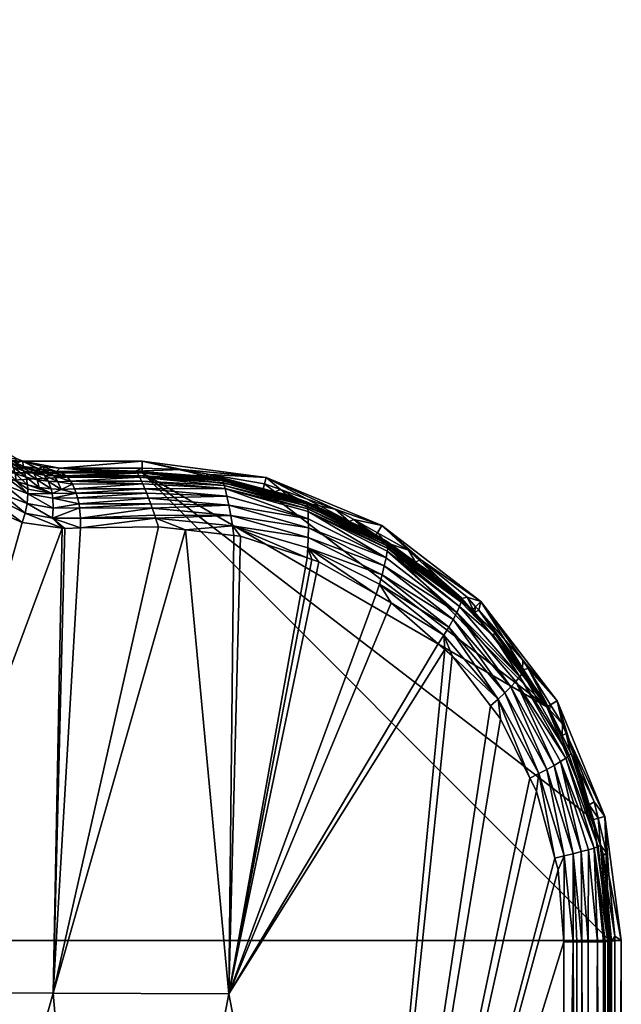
# Model space of a CAD drawing. Extents: x -0.185 to 0.185, y -0.147 to 0.03.
# Tile 256 of 256: x 0.16 to 0.185, y -0.043 to -0.002. Entities that reach past the tile are written whole.
import ezdxf

# ---------------------------------------------------------------- set-up
doc = ezdxf.new("R2010")
doc.units = 0
doc.layers.add('mesh', color=7, linetype='CONTINUOUS')

msp = doc.modelspace()

# ---------------------------------------------------------------- meshes
at = {"layer": 'mesh'}
mesh = msp.add_polyface(dxfattribs=at)
corners = [(-0.1143, -0.096771, -0.003961), (-0.10082, -0.123084, -0.006092), (-0.10554, -0.096769, -0.00796), (-0.100113, -0.09672, -0.010539), (-0.090488, -0.110403, -0.012536), (-0.11041, -0.082083, -0.008402), (-0.118982, -0.069782, -0.006389), (-0.102799, -0.092903, -0.009982), (-0.121076, -0.069831, -0.005291), (-0.092774, -0.077825, -0.022061), (-0.1035, -0.062393, -0.021021), (-0.107396, -0.062279, -0.017783), (-0.095507, -0.092917, -0.014053), (-0.116842, -0.061974, -0.009881), (-0.07826, -0.12307, -0.015728), (-0.091433, -0.064904, -0.027855), (-0.098667, -0.062422, -0.024551), (-0.087895, -0.077819, -0.025101), (-0.089165, -0.068143, -0.027912), (-0.082478, -0.077691, -0.027845), (-0.109406, -0.047016, -0.023748), (-0.104027, -0.046913, -0.027537), (-0.10658, -0.043267, -0.027473), (-0.110623, -0.062143, -0.014916), (-0.089307, -0.093093, -0.018187), (-0.081998, -0.093241, -0.022846), (-0.099987, -0.07762, -0.016655), (-0.128642, -0.031372, -0.01427), (-0.12013, -0.031617, -0.022705), (-0.114713, -0.031647, -0.026971), (-0.112597, -0.031647, -0.028467), (-0.098869, -0.001729, -0.039108), (-0.105897, -0.001729, -0.038158), (-0.070607, -0.062379, -0.034675), (-0.084692, -0.062344, -0.031497), (-0.122498, -0.001729, -0.033772), (-0.088976, -0.062329, -0.029885), (-0.080216, -0.062357, -0.032814), (-0.122294, -0.001729, -0.033874), (-0.093077, -0.062314, -0.027954), (-0.184802, -0.040729, 0.03225), (0.184798, -0.105729, 0.03225), (-0.184802, -0.105729, 0.03225), (-0.093255, -0.062301, -0.027809)]
mesh.append_faces([[corners[k] for k in face] for face in [(0, 1, 2, 2), (1, 3, 2, 2), (1, 4, 3, 3), (2, 5, 6, 6), (2, 7, 5, 5), (3, 7, 2, 2), (6, 8, 2, 2), (9, 10, 11, 11), (12, 7, 3, 3), (13, 6, 5, 5), (4, 12, 3, 3), (4, 14, 12, 12), (15, 16, 17, 17), (17, 18, 15, 15), (17, 19, 18, 18), (20, 21, 22, 22), (12, 5, 7, 7), (12, 13, 5, 5), (23, 13, 12, 12), (9, 24, 25, 25), (9, 26, 24, 24), (11, 26, 9, 9), (27, 11, 10, 10), (28, 22, 29, 29), (28, 20, 22, 22), (10, 20, 28, 28), (10, 16, 20, 20), (9, 16, 10, 10), (9, 17, 16, 16), (25, 17, 9, 9), (26, 12, 24, 24), (26, 23, 12, 12), (11, 23, 26, 26), (30, 29, 22, 22), (31, 32, 33, 33), (34, 35, 36, 36), (37, 38, 34, 34), (36, 15, 18, 18), (36, 39, 15, 15), (30, 39, 36, 36), (30, 21, 39, 39), (22, 21, 30, 30), (18, 19, 36, 36), (40, 41, 42, 42), (20, 43, 21, 21), (16, 43, 20, 20), (15, 43, 16, 16), (39, 43, 15, 15), (21, 43, 39, 39)]])
mesh = msp.add_polyface(dxfattribs=at)
corners = [(0.002713, -0.001729, -0.042599), (-0.000002, -0.001729, -0.042606), (-0.000002, -0.038556, -0.039377), (0.014998, -0.001729, -0.042388), (0.001295, -0.043104, -0.038962), (0.002489, -0.043431, -0.038927), (0.000379, -0.043016, -0.038971), (-0.000002, -0.043008, -0.038971), (-0.015002, -0.001729, -0.042388), (-0.004115, -0.044042, -0.038862), (-0.003262, -0.043641, -0.038905), (-0.002493, -0.043431, -0.038927), (-0.000383, -0.043016, -0.038971), (-0.002717, -0.001729, -0.042599), (-0.001299, -0.043104, -0.038962), (-0.004754, -0.04449, -0.038814), (-0.005812, -0.045232, -0.038735), (-0.006468, -0.045883, -0.038667), (-0.006624, -0.046101, -0.038645), (-0.007694, -0.047604, -0.038493), (-0.159947, -0.020429, 0.028142), (-0.159704, -0.02033, 0.028142), (0.159942, -0.020429, 0.028142), (0.157397, -0.018028, 0.028142), (0.157965, -0.018979, 0.028142), (-0.157019, -0.001729, 0.028142), (0.157014, -0.001729, 0.028142), (0.157014, -0.016213, 0.028142), (-0.157082, -0.016967, 0.028142), (-0.157019, -0.016213, 0.028142), (-0.000006, -0.001729, -0.040606), (0.007476, -0.001729, -0.040535), (-0.007485, -0.001729, -0.040535), (-0.014962, -0.001729, -0.040389), (-0.025759, -0.001729, -0.042159), (-0.000002, -0.007729, -0.038883), (-0.038083, -0.007729, -0.038333), (0.005816, -0.007729, -0.038754), (0.164998, -0.020429, 0.03175), (-0.165002, -0.020429, 0.03175), (0.164998, -0.020929, 0.03225), (-0.165002, -0.020929, 0.03225), (-0.184802, -0.040729, 0.03225), (0.184798, -0.040729, 0.03225), (-0.000002, -0.042252, -0.042873), (-0.000002, -0.042252, -0.039728), (-0.002714, -0.042609, -0.042873), (0.00271, -0.042609, -0.039728), (0.00271, -0.042609, -0.042873), (-0.007937, -0.048082, -0.038445), (-0.008608, -0.050096, -0.03825), (-0.015002, -0.062288, -0.037019), (0.064568, -0.007729, -0.002545), (0.064608, -0.007729, -0.00244), (-0.064744, -0.007729, -0.002529), (-0.064744, -0.007729, -0.012567), (-0.064761, -0.007729, -0.012694), (0.064511, -0.007729, -0.003064), (0.06453, -0.007729, -0.012565), (-0.064901, -0.007729, -0.012978), (0.064516, -0.007729, -0.012306), (0.064508, -0.007729, -0.01215)]
mesh.append_faces([[corners[k] for k in face] for face in [(0, 1, 2, 2), (3, 4, 5, 5), (0, 6, 4, 4), (2, 6, 0, 0), (2, 7, 6, 6), (8, 9, 10, 10), (11, 8, 10, 10), (12, 7, 2, 2), (13, 2, 1, 1), (13, 12, 2, 2), (8, 12, 13, 13), (8, 14, 12, 12), (11, 14, 8, 8), (8, 15, 9, 9), (8, 16, 15, 15), (17, 16, 8, 8), (8, 18, 17, 17), (8, 19, 18, 18), (20, 21, 22, 22), (23, 24, 25, 25), (26, 27, 25, 25), (28, 29, 22, 22), (30, 0, 31, 31), (30, 1, 0, 0), (32, 1, 30, 30), (32, 13, 1, 1), (33, 13, 32, 32), (33, 8, 13, 13), (34, 8, 33, 33), (35, 32, 30, 30), (35, 33, 32, 32), (36, 33, 35, 35), (31, 35, 30, 30), (31, 37, 35, 35), (22, 38, 39, 39), (38, 40, 41, 41), (42, 41, 40, 40), (40, 43, 42, 42), (44, 45, 46, 46), (44, 47, 45, 45), (48, 47, 44, 44), (49, 19, 8, 8), (8, 50, 49, 49), (51, 50, 8, 8), (34, 51, 8, 8), (52, 53, 54, 54), (55, 56, 57, 57), (35, 58, 59, 59), (60, 61, 59, 59)]])
mesh = msp.add_polyface(dxfattribs=at)
corners = [(0.088971, -0.06233, -0.029885), (0.093073, -0.062315, -0.027954), (0.112592, -0.031647, -0.028467), (0.091487, -0.06482, -0.027813), (0.083642, -0.076024, -0.027923), (0.101196, -0.050953, -0.027675), (0.104023, -0.046914, -0.027533), (0.125767, -0.001729, -0.032237), (0.084687, -0.062344, -0.031497), (0.127172, -0.001729, -0.031394), (0.12068, -0.001729, -0.034521), (0.080211, -0.062358, -0.032814), (0.12247, -0.001729, -0.033718), (0.075526, -0.06237, -0.033864), (0.070602, -0.062379, -0.034675), (0.061376, -0.093033, -0.03087), (0.108261, -0.001729, -0.03783), (0.111909, -0.001729, -0.037029), (0.09495, -0.001729, -0.039473), (0.091979, -0.001729, -0.039705), (0.105892, -0.001729, -0.038157), (0.082474, -0.077691, -0.027899), (0.069609, -0.093012, -0.028523), (0.115005, -0.001729, -0.03635), (0.089541, -0.001729, -0.039855), (0.0553, -0.062302, -0.035978), (0.057337, -0.062301, -0.035884), (0.081987, -0.093241, -0.02285), (0.089293, -0.093093, -0.018194), (0.099973, -0.07762, -0.016663), (0.098658, -0.062422, -0.024554), (0.116821, -0.061974, -0.009892), (0.095487, -0.092917, -0.014063), (0.103489, -0.062394, -0.021026), (0.092763, -0.077825, -0.022066), (0.107383, -0.06228, -0.01779), (0.087886, -0.077819, -0.025103), (0.077085, -0.093208, -0.0254), (0.109397, -0.047016, -0.023752), (0.110608, -0.062143, -0.014924), (-0.184802, -0.040729, 0.03225), (0.184798, -0.040729, 0.03225), (0.184798, -0.105729, 0.03225), (0.071745, -0.093009, -0.027679), (0.093238, -0.062319, -0.027788), (0.059726, -0.062388, -0.035732), (0.091572, -0.001729, -0.039735), (0.072038, -0.020062, -0.039189), (0.049582, -0.062291, -0.036183), (0.087503, -0.001729, -0.039977)]
mesh.append_faces([[corners[k] for k in face] for face in [(0, 1, 2, 2), (3, 0, 4, 4), (3, 1, 0, 0), (2, 5, 6, 6), (1, 5, 2, 2), (0, 7, 8, 8), (2, 9, 0, 0), (8, 10, 11, 11), (7, 12, 8, 8), (13, 14, 15, 15), (13, 16, 14, 14), (17, 16, 13, 13), (18, 19, 14, 14), (16, 20, 14, 14), (0, 21, 4, 4), (0, 22, 21, 21), (8, 22, 0, 0), (8, 15, 22, 22), (11, 15, 8, 8), (11, 13, 15, 15), (23, 13, 11, 11), (23, 17, 13, 13), (24, 25, 26, 26), (27, 28, 29, 29), (30, 3, 4, 4), (31, 29, 32, 32), (33, 34, 35, 35), (36, 34, 33, 33), (36, 37, 34, 34), (30, 33, 38, 38), (30, 36, 33, 33), (4, 36, 30, 30), (4, 21, 36, 36), (29, 34, 27, 27), (29, 35, 34, 34), (39, 35, 29, 29), (40, 41, 42, 42), (22, 43, 21, 21), (44, 1, 3, 3), (1, 44, 5, 5), (14, 19, 45, 45), (46, 26, 45, 45), (47, 48, 49, 49), (36, 21, 43, 43), (38, 44, 30, 30), (38, 5, 44, 44), (30, 44, 3, 3), (43, 37, 36, 36)]])
mesh = msp.add_polyface(dxfattribs=at)
corners = [(0.159942, -0.020429, 0.028142), (-0.157969, -0.018979, 0.028142), (-0.157401, -0.018028, 0.028142), (-0.157082, -0.016967, 0.028142), (-0.158753, -0.019762, 0.028142), (-0.159704, -0.02033, 0.028142), (-0.081998, -0.093241, -0.022846), (-0.071175, -0.10864, -0.02336), (-0.066267, -0.108586, -0.025441), (-0.077093, -0.093208, -0.025398), (-0.082478, -0.077691, -0.027845), (-0.087895, -0.077819, -0.025101), (-0.078576, -0.108555, -0.019493), (-0.089307, -0.093093, -0.018187), (-0.071149, -0.093867, -0.027732), (-0.060927, -0.108461, -0.027269), (-0.055305, -0.062302, -0.035978), (-0.049584, -0.062292, -0.036134), (-0.054481, -0.053082, -0.036888), (-0.025173, -0.122796, -0.030674), (-0.057342, -0.062301, -0.035884), (-0.049489, -0.062472, -0.036119), (-0.030424, -0.098334, -0.033183), (-0.023137, -0.122792, -0.030739), (-0.089545, -0.001729, -0.039855), (-0.091577, -0.001729, -0.039735), (-0.087508, -0.001729, -0.039977), (-0.072042, -0.020062, -0.039189), (-0.032156, -0.062288, -0.036681), (-0.047498, -0.001729, -0.041602), (-0.069614, -0.093011, -0.028523), (-0.036025, -0.122862, -0.029832), (-0.035402, -0.122857, -0.029889), (-0.070607, -0.062379, -0.034675), (-0.06138, -0.093032, -0.03087), (-0.039293, -0.122886, -0.029259), (-0.075531, -0.062369, -0.033864), (-0.044266, -0.122923, -0.028386), (-0.108059, -0.001729, -0.037866), (-0.080216, -0.062357, -0.032814), (-0.084692, -0.062344, -0.031497), (-0.088976, -0.062329, -0.029885), (-0.165002, -0.020429, 0.03175), (-0.159947, -0.020429, 0.028142), (0.164998, -0.020429, 0.03175), (-0.165002, -0.020929, 0.03225), (-0.071701, -0.093079, -0.027737), (-0.059779, -0.062297, -0.03574), (-0.015002, -0.062288, -0.037019), (-0.098869, -0.001729, -0.039108)]
mesh.append_faces([[corners[k] for k in face] for face in [(0, 1, 2, 2), (3, 0, 2, 2), (0, 4, 1, 1), (0, 5, 4, 4), (6, 7, 8, 8), (9, 10, 11, 11), (6, 12, 7, 7), (6, 13, 12, 12), (6, 9, 11, 11), (8, 9, 6, 6), (8, 14, 9, 9), (15, 14, 8, 8), (16, 17, 18, 18), (19, 16, 20, 20), (16, 21, 17, 17), (16, 22, 21, 21), (23, 22, 16, 16), (20, 24, 25, 25), (16, 26, 20, 20), (16, 27, 26, 26), (18, 27, 16, 16), (28, 21, 22, 22), (28, 17, 21, 21), (18, 17, 28, 28), (29, 18, 28, 28), (27, 18, 29, 29), (30, 14, 15, 15), (31, 32, 33, 33), (33, 34, 35, 35), (36, 34, 33, 33), (37, 34, 30, 30), (33, 38, 36, 36), (39, 34, 36, 36), (40, 34, 39, 39), (40, 30, 34, 34), (41, 30, 40, 40), (41, 10, 30, 30), (0, 42, 43, 43), (44, 45, 42, 42), (14, 46, 9, 9), (9, 46, 10, 10), (47, 20, 25, 25), (19, 20, 47, 47), (22, 48, 28, 28), (49, 33, 47, 47), (47, 33, 32, 32), (30, 46, 14, 14), (10, 46, 30, 30)]])
mesh = msp.add_polyface(dxfattribs=at)
corners = [(0.159942, -0.020429, 0.028142), (-0.157019, -0.016213, 0.028142), (-0.157019, -0.001729, 0.028142), (-0.057342, -0.062301, -0.035884), (-0.087508, -0.001729, -0.039977), (-0.089545, -0.001729, -0.039855), (-0.047498, -0.001729, -0.041602), (-0.032156, -0.062288, -0.036681), (-0.025759, -0.001729, -0.042159), (-0.000002, -0.007729, 0.02625), (-0.071389, -0.007729, 0.002117), (-0.069088, -0.007729, 0.000856), (-0.092753, -0.007729, -0.03535), (-0.079098, -0.007729, -0.017417), (-0.0814, -0.007729, -0.016156), (-0.068351, -0.007729, -0.037186), (-0.076556, -0.007729, -0.018068), (-0.073932, -0.007729, -0.018068), (-0.067948, -0.007729, -0.037216), (-0.071389, -0.007729, -0.017417), (-0.043902, -0.007729, -0.03831), (-0.073932, -0.007729, 0.002768), (-0.076556, -0.007729, 0.002768), (-0.154982, -0.007729, 0.026136), (-0.067171, -0.007729, -0.000936), (-0.069088, -0.007729, -0.016156), (-0.067171, -0.007729, -0.014364), (-0.059779, -0.062297, -0.03574), (-0.091577, -0.001729, -0.039735), (-0.091983, -0.001729, -0.039705), (-0.075028, -0.014447, -0.039546), (-0.078014, -0.008831, -0.039892), (-0.072042, -0.020062, -0.039189), (-0.047876, -0.001729, -0.041592), (-0.064947, -0.007729, -0.002166), (-0.066551, -0.007729, -0.013539), (-0.064831, -0.007729, -0.002269), (-0.065073, -0.007729, -0.00213), (-0.066075, -0.007729, -0.002112), (-0.065934, -0.007729, -0.002131), (-0.064744, -0.007729, -0.012567), (0.064511, -0.007729, -0.003064), (-0.064744, -0.007729, -0.002529), (-0.064762, -0.007729, -0.002408), (-0.083317, -0.007729, -0.014364), (-0.085244, -0.007729, -0.01317), (-0.085345, -0.007729, -0.013154), (-0.084553, -0.007729, -0.01317), (-0.084376, -0.007729, -0.013203), (-0.083937, -0.007729, -0.013539), (-0.084052, -0.007729, -0.013407), (-0.06515, -0.007729, -0.013156), (-0.038083, -0.007729, -0.038333), (-0.065023, -0.007729, -0.013096), (-0.064901, -0.007729, -0.012978), (-0.000002, -0.007729, -0.038883), (-0.066183, -0.007729, -0.002074), (-0.066286, -0.007729, -0.002013), (-0.085244, -0.007729, -0.00213), (-0.083966, -0.007729, -0.001801), (-0.083317, -0.007729, -0.000936), (-0.084274, -0.007729, -0.013244), (-0.066432, -0.007729, -0.013405), (-0.066301, -0.007729, -0.013291), (-0.066198, -0.007729, -0.013239), (-0.066551, -0.007729, -0.00176), (-0.066435, -0.007729, -0.001895), (-0.08411, -0.007729, -0.00195), (-0.084287, -0.007729, -0.002056)]
mesh.append_faces([[corners[k] for k in face] for face in [(0, 1, 2, 2), (3, 4, 5, 5), (6, 7, 8, 8), (9, 10, 11, 11), (12, 13, 14, 14), (15, 13, 12, 12), (15, 16, 13, 13), (15, 17, 16, 16), (18, 17, 15, 15), (18, 19, 17, 17), (20, 19, 18, 18), (9, 21, 10, 10), (9, 22, 21, 21), (23, 22, 9, 9), (24, 9, 11, 11), (20, 25, 19, 19), (20, 26, 25, 25), (27, 28, 29, 29), (4, 30, 31, 31), (32, 30, 4, 4), (33, 30, 32, 32), (33, 31, 30, 30), (24, 34, 9, 9), (35, 26, 20, 20), (9, 34, 36, 36), (37, 38, 39, 39), (40, 41, 42, 42), (36, 43, 9, 9), (44, 45, 46, 46), (44, 47, 45, 45), (44, 48, 47, 47), (49, 48, 44, 44), (49, 50, 48, 48), (51, 52, 53, 53), (52, 54, 53, 53), (55, 54, 52, 52), (37, 56, 38, 38), (57, 56, 37, 37), (58, 59, 60, 60), (50, 61, 48, 48), (35, 20, 62, 62), (20, 63, 62, 62), (20, 64, 63, 63), (52, 51, 20, 20), (43, 42, 9, 9), (34, 65, 66, 66), (34, 24, 65, 65), (58, 67, 59, 59), (58, 68, 67, 67)]])
mesh = msp.add_polyface(dxfattribs=at)
corners = [(-0.157019, -0.001729, 0.028142), (0.158748, -0.019762, 0.028142), (0.159699, -0.02033, 0.028142), (0.157965, -0.018979, 0.028142), (0.157078, -0.016967, 0.028142), (0.157397, -0.018028, 0.028142), (0.157014, -0.016213, 0.028142), (0.159942, -0.020429, 0.028142), (0.07801, -0.008831, -0.039892), (0.047872, -0.001729, -0.041592), (0.072038, -0.020062, -0.039189), (0.087503, -0.001729, -0.039977), (0.089541, -0.001729, -0.039855), (0.057337, -0.062301, -0.035884), (0.091572, -0.001729, -0.039735), (0.0553, -0.062302, -0.035978), (0.068347, -0.007729, -0.037186), (0.071143, -0.007729, -0.017417), (0.068842, -0.007729, -0.016156), (0.068753, -0.007729, -0.037167), (0.07631, -0.007729, -0.018068), (0.092748, -0.007729, -0.03535), (0.078852, -0.007729, -0.017417), (0.073686, -0.007729, -0.018068), (0.081154, -0.007729, -0.016156), (0.083596, -0.00745, -0.001625), (0.08369, -0.007729, -0.00176), (0.083071, -0.007729, -0.000936), (0.083557, -0.007334, -0.001568), (0.083482, -0.006911, -0.001464), (0.059726, -0.062388, -0.035732), (0.091979, -0.001729, -0.039705), (0.064998, -0.007729, -0.00213), (0.066276, -0.007729, -0.001801), (0.066925, -0.007729, -0.000936), (0.066925, -0.007729, -0.014364), (0.066305, -0.007729, -0.013539), (0.066169, -0.007729, -0.013382), (0.066173, -0.007307, -0.001774), (0.066041, -0.007594, -0.001947), (0.066054, -0.007264, -0.001788), (0.066281, -0.007362, -0.001729), (0.066499, -0.00703, -0.001484), (0.066403, -0.007452, -0.001618), (0.066131, -0.007729, -0.00195), (0.083941, -0.007729, -0.013291), (0.083896, -0.007628, -0.013365), (0.083809, -0.007729, -0.013405), (0.083766, -0.007332, -0.013545), (0.083881, -0.007283, -0.013515), (0.083579, -0.007028, -0.013726), (0.083593, -0.007453, -0.013681), (0.083691, -0.007729, -0.013539), (0.066369, -0.007424, -0.01364), (0.066228, -0.007335, -0.013544), (0.066113, -0.007285, -0.013514), (0.06604, -0.007596, -0.013351), (0.083896, -0.007629, -0.001934), (0.083713, -0.007363, -0.001729), (0.083822, -0.007308, -0.001774), (0.083806, -0.007729, -0.001895), (0.083071, -0.007729, -0.014364), (0.066513, -0.006911, -0.013836)]
mesh.append_faces([[corners[k] for k in face] for face in [(0, 1, 2, 2), (0, 3, 1, 1), (0, 4, 5, 5), (0, 6, 4, 4), (7, 0, 2, 2), (8, 9, 10, 10), (10, 11, 8, 8), (12, 13, 14, 14), (11, 15, 12, 12), (16, 17, 18, 18), (19, 17, 16, 16), (20, 21, 22, 22), (20, 19, 21, 21), (23, 19, 20, 20), (23, 17, 19, 19), (21, 24, 22, 22), (25, 26, 27, 27), (27, 28, 25, 25), (27, 29, 28, 28), (14, 30, 31, 31), (32, 33, 34, 34), (35, 36, 37, 37), (38, 39, 40, 40), (41, 42, 43, 43), (38, 44, 39, 39), (41, 44, 38, 38), (41, 33, 44, 44), (43, 33, 41, 41), (45, 46, 47, 47), (48, 46, 49, 49), (48, 50, 51, 51), (48, 47, 46, 46), (48, 52, 47, 47), (51, 52, 48, 48), (53, 37, 36, 36), (54, 37, 53, 53), (55, 37, 54, 54), (55, 56, 37, 37), (57, 58, 59, 59), (60, 58, 57, 57), (25, 60, 26, 26), (25, 58, 60, 60), (28, 58, 25, 25), (61, 51, 50, 50), (52, 51, 61, 61), (53, 36, 35, 35), (35, 62, 53, 53), (34, 43, 42, 42), (33, 43, 34, 34)]])
mesh = msp.add_polyface(dxfattribs=at)
corners = [(0.159057, -0.021809, 0.007266), (0.157907, -0.021539, 0.006379), (0.16004, -0.022633, 0.007863), (0.158075, -0.021179, 0.006535), (0.158208, -0.020823, 0.006755), (0.160122, -0.022222, 0.00798), (0.161205, -0.022848, 0.008566), (0.159144, -0.021424, 0.007471), (0.159658, -0.021273, 0.008085), (0.160159, -0.021815, 0.00817), (0.160158, -0.02162, 0.008291), (0.159184, -0.021061, 0.007737), (0.159173, -0.02074, 0.008054), (0.161231, -0.02242, 0.008661), (0.160145, -0.021434, 0.008427), (0.159619, -0.020945, 0.008399), (0.16118, -0.021797, 0.008951), (0.160079, -0.021103, 0.008739), (0.16064, -0.021546, 0.008761), (0.160548, -0.021214, 0.009071), (0.157747, -0.021844, 0.006289), (0.158415, -0.022375, 0.006808), (0.157475, -0.021627, 0.006078), (0.157082, -0.021314, 0.005773), (0.159968, -0.020839, 0.009086), (0.147923, -0.042936, 0.004241), (0.154303, -0.042952, 0.007464), (0.142039, -0.042926, 0.000953), (0.156185, -0.02012, 0.004927), (0.156086, -0.019882, 0.004801), (0.153628, -0.019281, 0.002923), (0.145492, -0.03129, 0.000532), (0.155571, -0.018656, 0.004153), (0.163529, -0.069897, 0.012821), (0.161224, -0.04297, 0.010575), (0.153586, -0.069879, 0.009378), (0.144363, -0.069859, 0.005763), (0.135907, -0.069842, 0.002082), (0.161602, -0.023269, 0.0088), (0.13812, -0.031135, -0.004931), (0.148776, -0.015802, -0.001771), (0.159918, -0.023034, 0.007812), (0.15535, -0.017205, 0.003613)]
mesh.append_faces([[corners[k] for k in face] for face in [(0, 1, 2, 2), (0, 3, 1, 1), (4, 3, 0, 0), (5, 2, 6, 6), (5, 0, 2, 2), (7, 0, 5, 5), (7, 4, 0, 0), (8, 9, 10, 10), (8, 11, 9, 9), (12, 11, 8, 8), (7, 9, 11, 11), (5, 9, 7, 7), (5, 13, 9, 9), (8, 14, 15, 15), (10, 14, 8, 8), (10, 16, 14, 14), (9, 16, 10, 10), (17, 18, 19, 19), (1, 20, 21, 21), (1, 22, 20, 20), (23, 22, 1, 1), (14, 17, 15, 15), (14, 18, 17, 17), (16, 18, 14, 14), (24, 17, 19, 19), (25, 21, 20, 20), (26, 21, 25, 25), (27, 28, 29, 29), (27, 23, 28, 28), (25, 23, 27, 27), (25, 22, 23, 23), (20, 22, 25, 25), (30, 31, 27, 27), (29, 32, 27, 27), (33, 34, 35, 35), (25, 36, 26, 26), (25, 37, 36, 36), (27, 37, 25, 25), (35, 26, 36, 36), (34, 26, 35, 35), (34, 38, 26, 26), (39, 31, 30, 30), (40, 39, 30, 30), (1, 21, 41, 41), (2, 1, 41, 41), (26, 38, 41, 41), (26, 41, 21, 21), (27, 42, 30, 30), (27, 32, 42, 42)]])
mesh = msp.add_polyface(dxfattribs=at)
corners = [(0.159664, -0.020501, 0.009803), (0.15993, -0.020429, 0.02775), (0.159559, -0.02045, 0.009714), (0.159971, -0.020652, 0.010066), (0.159699, -0.02033, 0.028142), (0.159942, -0.020429, 0.028142), (0.160615, -0.020749, 0.01054), (0.160755, -0.020654, 0.027525), (0.1605, -0.020731, 0.010455), (0.158297, -0.020487, 0.007033), (0.158729, -0.0208, 0.007386), (0.158338, -0.020185, 0.007358), (0.159144, -0.021424, 0.007471), (0.158208, -0.020823, 0.006755), (0.159173, -0.02074, 0.008054), (0.158744, -0.020487, 0.007707), (0.159184, -0.021061, 0.007737), (0.159658, -0.021273, 0.008085), (0.159619, -0.020945, 0.008399), (0.159406, -0.02048, 0.00911), (0.158742, -0.020049, 0.009017), (0.159008, -0.020271, 0.008769), (0.160246, -0.020777, 0.009781), (0.160863, -0.021027, 0.009742), (0.16068, -0.020862, 0.010106), (0.160413, -0.020955, 0.009419), (0.15982, -0.020649, 0.009448), (0.159968, -0.020839, 0.009086), (0.159533, -0.020678, 0.008747), (0.159112, -0.020473, 0.008404), (0.15863, -0.020021, 0.008429), (0.15871, -0.020224, 0.00806), (0.159271, -0.020308, 0.009468), (0.160548, -0.021214, 0.009071), (0.160079, -0.021103, 0.008739), (0.15834, -0.020052, 0.007534), (0.157535, -0.019722, 0.006342), (0.1574, -0.020023, 0.006049), (0.158075, -0.021179, 0.006535), (0.157226, -0.020343, 0.005812), (0.157907, -0.021539, 0.006379), (0.15632, -0.019612, 0.004934), (0.157082, -0.021314, 0.005773)]
mesh.append_faces([[corners[k] for k in face] for face in [(0, 1, 2, 2), (0, 3, 1, 1), (4, 1, 5, 5), (4, 2, 1, 1), (1, 6, 7, 7), (1, 8, 6, 6), (3, 8, 1, 1), (9, 10, 11, 11), (9, 12, 10, 10), (9, 13, 12, 12), (14, 15, 16, 16), (10, 15, 11, 11), (10, 16, 15, 15), (12, 16, 10, 10), (17, 18, 14, 14), (19, 20, 21, 21), (22, 23, 24, 24), (22, 25, 23, 23), (26, 25, 22, 22), (26, 27, 25, 25), (19, 27, 26, 26), (19, 28, 27, 27), (21, 28, 19, 19), (21, 29, 28, 28), (30, 29, 21, 21), (30, 31, 29, 29), (19, 2, 32, 32), (26, 2, 19, 19), (26, 0, 2, 2), (22, 0, 26, 26), (22, 3, 0, 0), (24, 3, 22, 22), (8, 24, 6, 6), (8, 3, 24, 24), (27, 33, 25, 25), (28, 34, 27, 27), (28, 18, 34, 34), (29, 18, 28, 28), (29, 14, 18, 18), (31, 14, 29, 29), (31, 15, 14, 14), (35, 15, 31, 31), (35, 11, 15, 15), (36, 13, 9, 9), (37, 38, 13, 13), (39, 38, 37, 37), (39, 40, 38, 38), (41, 40, 39, 39), (41, 42, 40, 40)]])
mesh = msp.add_polyface(dxfattribs=at)
corners = [(0.161365, -0.020861, 0.011093), (0.161508, -0.020719, 0.027461), (0.160755, -0.020654, 0.027525), (0.160874, -0.020787, 0.010731), (0.160615, -0.020749, 0.01054), (0.161763, -0.02105, 0.010362), (0.164858, -0.021037, 0.012045), (0.164788, -0.020913, 0.012358), (0.161839, -0.021111, 0.010223), (0.164895, -0.0211, 0.011884), (0.161955, -0.021279, 0.010011), (0.165031, -0.021396, 0.011477), (0.162042, -0.021404, 0.009853), (0.162124, -0.021596, 0.009703), (0.161251, -0.021057, 0.010013), (0.160159, -0.021815, 0.00817), (0.16121, -0.021998, 0.008835), (0.16118, -0.021797, 0.008951), (0.160548, -0.021214, 0.009071), (0.161138, -0.021608, 0.009084), (0.161019, -0.021278, 0.009393), (0.16064, -0.021546, 0.008761), (0.161425, -0.0213, 0.009661), (0.161567, -0.021627, 0.009351), (0.161058, -0.020906, 0.01038), (0.16068, -0.020862, 0.010106), (0.160863, -0.021027, 0.009742), (0.160413, -0.020955, 0.009419), (0.163036, -0.020853, 0.011997), (0.164718, -0.020846, 0.012871), (0.15993, -0.020429, 0.02775), (0.164998, -0.020429, 0.02775), (0.164998, -0.020429, 0.03175), (0.159942, -0.020429, 0.028142), (0.161562, -0.020914, 0.010731), (0.164774, -0.020899, 0.012461), (0.165114, -0.021598, 0.011313), (0.162206, -0.021788, 0.009554), (0.164998, -0.020719, 0.027461)]
mesh.append_faces([[corners[k] for k in face] for face in [(0, 1, 2, 2), (2, 3, 0, 0), (2, 4, 3, 3), (5, 6, 7, 7), (8, 9, 5, 5), (10, 9, 8, 8), (11, 12, 13, 13), (10, 12, 11, 11), (14, 8, 5, 5), (15, 16, 17, 17), (18, 19, 20, 20), (18, 21, 19, 19), (12, 10, 22, 22), (23, 12, 22, 22), (24, 14, 5, 5), (25, 14, 24, 24), (25, 26, 14, 14), (4, 24, 3, 3), (4, 25, 24, 24), (17, 19, 21, 21), (23, 19, 17, 17), (23, 20, 19, 19), (22, 20, 23, 23), (23, 13, 12, 12), (14, 10, 8, 8), (14, 22, 10, 10), (26, 22, 14, 14), (26, 20, 22, 22), (27, 20, 26, 26), (27, 18, 20, 20), (1, 0, 28, 28), (29, 1, 28, 28), (1, 30, 2, 2), (1, 31, 30, 30), (30, 32, 33, 33), (30, 31, 32, 32), (28, 0, 34, 34), (34, 35, 28, 28), (34, 7, 35, 35), (34, 5, 7, 7), (36, 13, 37, 37), (24, 5, 34, 34), (3, 34, 0, 0), (3, 24, 34, 34), (23, 37, 13, 13), (17, 37, 23, 23), (16, 37, 17, 17), (29, 38, 1, 1), (38, 31, 1, 1)]])
mesh = msp.add_polyface(dxfattribs=at)
corners = [(0.170622, -0.02173, 0.015538), (0.168338, -0.021184, 0.014543), (0.16836, -0.02117, 0.014349), (0.171956, -0.022157, 0.01589), (0.171104, -0.021845, 0.015748), (0.167606, -0.021062, 0.014215), (0.164718, -0.020846, 0.012871), (0.164745, -0.020872, 0.012669), (0.167926, -0.021086, 0.014363), (0.168439, -0.021348, 0.013721), (0.164895, -0.0211, 0.011884), (0.168472, -0.021454, 0.013517), (0.164858, -0.021037, 0.012045), (0.168383, -0.021206, 0.01414), (0.164774, -0.020899, 0.012461), (0.168409, -0.021265, 0.013929), (0.171972, -0.022196, 0.015683), (0.164788, -0.020913, 0.012358), (0.171988, -0.022256, 0.015475), (0.161763, -0.02105, 0.010362), (0.163036, -0.020853, 0.011997), (0.167863, -0.020993, 0.027463), (0.166682, -0.020788, 0.027462), (0.170852, -0.021634, 0.027466), (0.170252, -0.021121, 0.02775), (0.164998, -0.020429, 0.02775), (0.170252, -0.021121, 0.03175), (0.164998, -0.020429, 0.03175), (0.170122, -0.021604, 0.03225), (0.164998, -0.020929, 0.03225), (0.168508, -0.021584, 0.013324), (0.164975, -0.021273, 0.011646), (0.165031, -0.021396, 0.011477), (0.168586, -0.021908, 0.012981), (0.165114, -0.021598, 0.011313), (0.16519, -0.021782, 0.011164), (0.161955, -0.021279, 0.010011), (0.162206, -0.021788, 0.009554), (0.162124, -0.021596, 0.009703), (0.164998, -0.020719, 0.027461), (0.170182, -0.021396, 0.027466)]
mesh.append_faces([[corners[k] for k in face] for face in [(0, 1, 2, 2), (3, 0, 2, 2), (3, 4, 0, 0), (5, 6, 7, 7), (2, 5, 7, 7), (2, 8, 5, 5), (1, 8, 2, 2), (9, 10, 11, 11), (12, 10, 9, 9), (2, 13, 3, 3), (2, 14, 13, 13), (7, 14, 2, 2), (13, 15, 16, 16), (13, 17, 15, 15), (14, 17, 13, 13), (15, 9, 18, 18), (15, 12, 9, 9), (17, 12, 15, 15), (19, 10, 12, 12), (20, 7, 6, 6), (20, 14, 7, 7), (21, 8, 1, 1), (21, 5, 8, 8), (22, 5, 21, 21), (22, 6, 5, 5), (0, 21, 1, 1), (0, 4, 23, 23), (24, 22, 21, 21), (25, 22, 24, 24), (26, 25, 24, 24), (27, 25, 26, 26), (28, 27, 26, 26), (29, 27, 28, 28), (30, 31, 32, 32), (11, 31, 30, 30), (10, 31, 11, 11), (33, 34, 35, 35), (30, 34, 33, 33), (32, 34, 30, 30), (36, 32, 31, 31), (36, 31, 10, 10), (34, 37, 35, 35), (32, 38, 34, 34), (39, 6, 22, 22), (0, 23, 40, 40), (0, 40, 21, 21), (24, 21, 40, 40), (25, 39, 22, 22), (40, 23, 24, 24)]])
mesh = msp.add_polyface(dxfattribs=at)
corners = [(0.17202, -0.024094, 0.013946), (0.17199, -0.02453, 0.013911), (0.172193, -0.024596, 0.014002), (0.165566, -0.022837, 0.010905), (0.165688, -0.023214, 0.01095), (0.166827, -0.023344, 0.011504), (0.168821, -0.023163, 0.012489), (0.169166, -0.023612, 0.012641), (0.168879, -0.023579, 0.012501), (0.174913, -0.026065, 0.015124), (0.175048, -0.025643, 0.015206), (0.172478, -0.024689, 0.01413), (0.172013, -0.022442, 0.015066), (0.172024, -0.022568, 0.014872), (0.175399, -0.024123, 0.016407), (0.175332, -0.024526, 0.015859), (0.172037, -0.022879, 0.014523), (0.175383, -0.02424, 0.016214), (0.172001, -0.022338, 0.015268), (0.175407, -0.024024, 0.016608), (0.175159, -0.025248, 0.015346), (0.172034, -0.023668, 0.014051), (0.168748, -0.022729, 0.012555), (0.172041, -0.023254, 0.014245), (0.175256, -0.024868, 0.015566), (0.168668, -0.0223, 0.01272), (0.171956, -0.022157, 0.01589), (0.171972, -0.022196, 0.015683), (0.175394, -0.023843, 0.017226), (0.171988, -0.022256, 0.015475), (0.175404, -0.023885, 0.01702), (0.175409, -0.023945, 0.016813), (0.162388, -0.023256, 0.009232), (0.161727, -0.023287, 0.008873), (0.161205, -0.022848, 0.008566), (0.161602, -0.023269, 0.0088), (0.16004, -0.022633, 0.007863), (0.168663, -0.042987, 0.013499), (0.175549, -0.026425, 0.015384), (0.177543, -0.028169, 0.016118), (0.161224, -0.04297, 0.010575), (0.17397, -0.0229, 0.027469), (0.173774, -0.022983, 0.016812), (0.174364, -0.023235, 0.017048), (0.182145, -0.030829, 0.03225), (0.184123, -0.035604, 0.03225), (0.164998, -0.020929, 0.03225), (0.162385, -0.02284, 0.009234), (0.159918, -0.023034, 0.007812)]
mesh.append_faces([[corners[k] for k in face] for face in [(0, 1, 2, 2), (3, 4, 5, 5), (6, 1, 0, 0), (6, 7, 1, 1), (8, 7, 6, 6), (0, 9, 10, 10), (0, 11, 9, 9), (2, 11, 0, 0), (12, 13, 14, 14), (15, 13, 16, 16), (15, 17, 13, 13), (18, 12, 19, 19), (20, 0, 10, 10), (21, 0, 20, 20), (21, 6, 0, 0), (22, 6, 21, 21), (6, 5, 8, 8), (6, 3, 5, 5), (22, 3, 6, 6), (23, 21, 24, 24), (23, 22, 21, 21), (16, 23, 15, 15), (16, 25, 23, 23), (26, 27, 28, 28), (27, 29, 30, 30), (29, 18, 31, 31), (3, 32, 4, 4), (33, 32, 34, 34), (34, 35, 33, 33), (34, 36, 35, 35), (11, 2, 37, 37), (37, 9, 11, 11), (37, 38, 9, 9), (39, 38, 37, 37), (37, 7, 8, 8), (37, 1, 7, 7), (2, 1, 37, 37), (40, 32, 33, 33), (40, 4, 32, 32), (5, 4, 40, 40), (37, 5, 40, 40), (8, 5, 37, 37), (33, 35, 40, 40), (41, 42, 43, 43), (44, 45, 46, 46), (3, 47, 32, 32), (36, 48, 35, 35), (34, 32, 47, 47)]])
mesh = msp.add_polyface(dxfattribs=at)
corners = [(0.173774, -0.022983, 0.016812), (0.171923, -0.022194, 0.016074), (0.171956, -0.022157, 0.01589), (0.175394, -0.023843, 0.017226), (0.171104, -0.021845, 0.015748), (0.172013, -0.022442, 0.015066), (0.168508, -0.021584, 0.013324), (0.172024, -0.022568, 0.014872), (0.168472, -0.021454, 0.013517), (0.172037, -0.022879, 0.014523), (0.168586, -0.021908, 0.012981), (0.172001, -0.022338, 0.015268), (0.168439, -0.021348, 0.013721), (0.168668, -0.0223, 0.01272), (0.168748, -0.022729, 0.012555), (0.172041, -0.023254, 0.014245), (0.168383, -0.021206, 0.01414), (0.171972, -0.022196, 0.015683), (0.168409, -0.021265, 0.013929), (0.171988, -0.022256, 0.015475), (0.165359, -0.022233, 0.010965), (0.162322, -0.022243, 0.009343), (0.162343, -0.022407, 0.009307), (0.161205, -0.022848, 0.008566), (0.161231, -0.02242, 0.008661), (0.160122, -0.022222, 0.00798), (0.16121, -0.021998, 0.008835), (0.160159, -0.021815, 0.00817), (0.162256, -0.021982, 0.009464), (0.173178, -0.022458, 0.027469), (0.17397, -0.0229, 0.027469), (0.170852, -0.021634, 0.027466), (0.175148, -0.023149, 0.02775), (0.170252, -0.021121, 0.02775), (0.175148, -0.023149, 0.03175), (0.170252, -0.021121, 0.03175), (0.174898, -0.023582, 0.03225), (0.170122, -0.021604, 0.03225), (0.165422, -0.022415, 0.010937), (0.165529, -0.022721, 0.010892), (0.165566, -0.022837, 0.010905), (0.165268, -0.02199, 0.011072), (0.16519, -0.021782, 0.011164), (0.162385, -0.02284, 0.009234), (0.162206, -0.021788, 0.009554)]
mesh.append_faces([[corners[k] for k in face] for face in [(0, 1, 2, 2), (3, 0, 2, 2), (1, 4, 2, 2), (5, 6, 7, 7), (8, 6, 5, 5), (9, 6, 10, 10), (9, 7, 6, 6), (11, 8, 5, 5), (12, 8, 11, 11), (13, 14, 15, 15), (10, 13, 9, 9), (2, 16, 17, 17), (17, 18, 19, 19), (19, 12, 11, 11), (20, 21, 22, 22), (23, 24, 25, 25), (23, 22, 24, 24), (24, 26, 27, 27), (24, 21, 26, 26), (22, 21, 24, 24), (21, 28, 26, 26), (29, 0, 30, 30), (29, 1, 0, 0), (31, 1, 29, 29), (31, 4, 1, 1), (32, 29, 30, 30), (33, 29, 32, 32), (33, 31, 29, 29), (34, 33, 32, 32), (35, 33, 34, 34), (36, 35, 34, 34), (37, 35, 36, 36), (14, 38, 39, 39), (14, 39, 40, 40), (20, 13, 41, 41), (20, 38, 13, 13), (13, 38, 14, 14), (10, 41, 13, 13), (10, 42, 41, 41), (38, 43, 39, 39), (38, 22, 43, 43), (20, 22, 38, 38), (41, 21, 20, 20), (39, 43, 40, 40), (41, 28, 21, 21), (42, 28, 41, 41), (42, 44, 28, 28), (43, 22, 23, 23), (26, 28, 44, 44)]])
mesh = msp.add_polyface(dxfattribs=at)
corners = [(0.180075, -0.03051, 0.016998), (0.179756, -0.030793, 0.016869), (0.180184, -0.031348, 0.01701), (0.181428, -0.033855, 0.01738), (0.178127, -0.02868, 0.016333), (0.181805, -0.033665, 0.017513), (0.1817, -0.034403, 0.017461), (0.180359, -0.030247, 0.017182), (0.182145, -0.033487, 0.017704), (0.180617, -0.029993, 0.017435), (0.183543, -0.033596, 0.01995), (0.183148, -0.032784, 0.019848), (0.183174, -0.032815, 0.019461), (0.182256, -0.030943, 0.019618), (0.182265, -0.030997, 0.019223), (0.182793, -0.032051, 0.019756), (0.182121, -0.030666, 0.019583), (0.18309, -0.0329, 0.019049), (0.181118, -0.029401, 0.01851), (0.182727, -0.033155, 0.018282), (0.180836, -0.02976, 0.017749), (0.182458, -0.033315, 0.017963), (0.182941, -0.033015, 0.01865), (0.181005, -0.02956, 0.018113), (0.183937, -0.034981, 0.020044), (0.184421, -0.03671, 0.019763), (0.184318, -0.036755, 0.019349), (0.184143, -0.036815, 0.018948), (0.168663, -0.042987, 0.013499), (0.17782, -0.028411, 0.01622), (0.177543, -0.028169, 0.016118), (0.181345, -0.029216, 0.027474), (0.182294, -0.030745, 0.027474), (0.182804, -0.031567, 0.027475), (0.182966, -0.031968, 0.027474), (0.182578, -0.030579, 0.02775), (0.184606, -0.035475, 0.02775), (0.184606, -0.035475, 0.03175), (0.182578, -0.030579, 0.03175), (0.184123, -0.035604, 0.03225), (0.182145, -0.030829, 0.03225), (0.164998, -0.020929, 0.03225), (0.184798, -0.040729, 0.03225), (0.181116, -0.029266, 0.019298), (0.184144, -0.034865, 0.027474)]
mesh.append_faces([[corners[k] for k in face] for face in [(0, 1, 2, 2), (3, 0, 2, 2), (0, 4, 1, 1), (5, 3, 6, 6), (5, 0, 3, 3), (7, 0, 5, 5), (8, 7, 5, 5), (9, 7, 8, 8), (10, 11, 12, 12), (12, 13, 14, 14), (12, 15, 13, 13), (11, 15, 12, 12), (13, 16, 14, 14), (17, 14, 18, 18), (17, 12, 14, 14), (19, 20, 21, 21), (22, 20, 19, 19), (22, 23, 20, 20), (17, 23, 22, 22), (18, 23, 17, 17), (12, 24, 10, 10), (12, 25, 24, 24), (17, 25, 12, 12), (22, 26, 17, 17), (19, 27, 22, 22), (21, 9, 8, 8), (20, 9, 21, 21), (28, 29, 30, 30), (31, 16, 13, 13), (13, 32, 31, 31), (13, 33, 32, 32), (15, 33, 13, 13), (15, 34, 33, 33), (11, 34, 15, 15), (11, 10, 34, 34), (35, 31, 32, 32), (35, 34, 36, 36), (35, 33, 34, 34), (32, 33, 35, 35), (37, 35, 36, 36), (38, 35, 37, 37), (39, 38, 37, 37), (40, 38, 39, 39), (41, 39, 42, 42), (14, 16, 43, 43), (31, 43, 16, 16), (10, 44, 34, 34), (10, 24, 44, 44), (36, 34, 44, 44)]])
mesh = msp.add_polyface(dxfattribs=at)
corners = [(0.175048, -0.025643, 0.015206), (0.175549, -0.026425, 0.015384), (0.177782, -0.027799, 0.016232), (0.174913, -0.026065, 0.015124), (0.17782, -0.028411, 0.01622), (0.178127, -0.02868, 0.016333), (0.177543, -0.028169, 0.016118), (0.176583, -0.024705, 0.017848), (0.175394, -0.023843, 0.017226), (0.178528, -0.026223, 0.018314), (0.175344, -0.023884, 0.017401), (0.174364, -0.023235, 0.017048), (0.173774, -0.022983, 0.016812), (0.178437, -0.026591, 0.017305), (0.178506, -0.026398, 0.0177), (0.175399, -0.024123, 0.016407), (0.175383, -0.02424, 0.016214), (0.172024, -0.022568, 0.014872), (0.178324, -0.02684, 0.016946), (0.175332, -0.024526, 0.015859), (0.175407, -0.024024, 0.016608), (0.172013, -0.022442, 0.015066), (0.177987, -0.02746, 0.0164), (0.175159, -0.025248, 0.015346), (0.178171, -0.027135, 0.01664), (0.175256, -0.024868, 0.015566), (0.172034, -0.023668, 0.014051), (0.172041, -0.023254, 0.014245), (0.177474, -0.025294, 0.018169), (0.175404, -0.023885, 0.01702), (0.178531, -0.026266, 0.01811), (0.171972, -0.022196, 0.015683), (0.175409, -0.023945, 0.016813), (0.178524, -0.026324, 0.017904), (0.171988, -0.022256, 0.015475), (0.172001, -0.022338, 0.015268), (0.17397, -0.0229, 0.027469), (0.176286, -0.024193, 0.027471), (0.176783, -0.024593, 0.027472), (0.17497, -0.023459, 0.02747), (0.178467, -0.026255, 0.018487), (0.175148, -0.023149, 0.02775), (0.179352, -0.026375, 0.02775), (0.175148, -0.023149, 0.03175), (0.179352, -0.026375, 0.03175), (0.174898, -0.023582, 0.03225), (0.178999, -0.026728, 0.03225), (0.182145, -0.030829, 0.03225), (0.170122, -0.021604, 0.03225), (0.164998, -0.020929, 0.03225)]
mesh.append_faces([[corners[k] for k in face] for face in [(0, 1, 2, 2), (0, 3, 1, 1), (2, 4, 5, 5), (2, 6, 4, 4), (1, 6, 2, 2), (7, 8, 9, 9), (7, 10, 8, 8), (8, 11, 12, 12), (10, 11, 8, 8), (13, 14, 15, 15), (15, 16, 13, 13), (15, 17, 16, 16), (18, 16, 19, 19), (18, 13, 16, 16), (20, 15, 14, 14), (20, 21, 15, 15), (22, 0, 2, 2), (23, 0, 22, 22), (24, 23, 22, 22), (25, 23, 24, 24), (25, 26, 23, 23), (18, 25, 24, 24), (19, 25, 18, 18), (19, 27, 25, 25), (9, 28, 7, 7), (9, 29, 30, 30), (8, 29, 9, 9), (8, 31, 29, 29), (30, 32, 33, 33), (29, 32, 30, 30), (29, 34, 32, 32), (33, 20, 14, 14), (32, 20, 33, 33), (32, 35, 20, 20), (36, 11, 10, 10), (37, 7, 38, 38), (37, 10, 7, 7), (39, 10, 37, 37), (39, 36, 10, 10), (38, 28, 40, 40), (7, 28, 38, 38), (41, 36, 39, 39), (41, 38, 42, 42), (41, 37, 38, 38), (39, 37, 41, 41), (43, 41, 44, 44), (45, 43, 46, 46), (47, 48, 45, 45), (49, 48, 47, 47)]])
mesh = msp.add_polyface(dxfattribs=at)
corners = [(0.180075, -0.03051, 0.016998), (0.177782, -0.027799, 0.016232), (0.178127, -0.02868, 0.016333), (0.177987, -0.02746, 0.0164), (0.180359, -0.030247, 0.017182), (0.178171, -0.027135, 0.01664), (0.180617, -0.029993, 0.017435), (0.178324, -0.02684, 0.016946), (0.178528, -0.026223, 0.018314), (0.178467, -0.026255, 0.018487), (0.177474, -0.025294, 0.018169), (0.179073, -0.026841, 0.018681), (0.179921, -0.027701, 0.018549), (0.179903, -0.027644, 0.018947), (0.178531, -0.026266, 0.01811), (0.180064, -0.027799, 0.018999), (0.181174, -0.029287, 0.01892), (0.181118, -0.029401, 0.01851), (0.182265, -0.030997, 0.019223), (0.179881, -0.027826, 0.018139), (0.181005, -0.02956, 0.018113), (0.178524, -0.026324, 0.017904), (0.180836, -0.02976, 0.017749), (0.178437, -0.026591, 0.017305), (0.178506, -0.026398, 0.0177), (0.179255, -0.026745, 0.027473), (0.179125, -0.026598, 0.027473), (0.178762, -0.026187, 0.027473), (0.176783, -0.024593, 0.027472), (0.179352, -0.026375, 0.02775), (0.182578, -0.030579, 0.02775), (0.18112, -0.028853, 0.027474), (0.181345, -0.029216, 0.027474), (0.182578, -0.030579, 0.03175), (0.179352, -0.026375, 0.03175), (0.175148, -0.023149, 0.02775), (0.182145, -0.030829, 0.03225), (0.178999, -0.026728, 0.03225), (0.175148, -0.023149, 0.03175), (0.174898, -0.023582, 0.03225), (0.181116, -0.029266, 0.019298)]
mesh.append_faces([[corners[k] for k in face] for face in [(0, 1, 2, 2), (3, 1, 0, 0), (4, 3, 0, 0), (5, 3, 4, 4), (6, 5, 4, 4), (7, 5, 6, 6), (8, 9, 10, 10), (11, 9, 8, 8), (11, 12, 13, 13), (11, 14, 12, 12), (8, 14, 11, 11), (12, 15, 13, 13), (12, 16, 15, 15), (17, 16, 12, 12), (17, 18, 16, 16), (17, 19, 20, 20), (12, 19, 17, 17), (12, 21, 19, 19), (14, 21, 12, 12), (22, 7, 6, 6), (20, 7, 22, 22), (20, 23, 7, 7), (19, 23, 20, 20), (19, 24, 23, 23), (21, 24, 19, 19), (25, 11, 13, 13), (26, 11, 25, 25), (27, 11, 26, 26), (27, 9, 11, 11), (28, 9, 27, 27), (13, 15, 25, 25), (29, 27, 26, 26), (29, 28, 27, 27), (30, 31, 32, 32), (29, 31, 30, 30), (29, 25, 31, 31), (26, 25, 29, 29), (33, 29, 30, 30), (34, 29, 33, 33), (34, 35, 29, 29), (36, 34, 33, 33), (37, 34, 36, 36), (37, 38, 34, 34), (36, 39, 37, 37), (16, 40, 15, 15), (18, 40, 16, 16), (31, 40, 32, 32), (25, 40, 31, 31), (25, 15, 40, 40)]])
mesh = msp.add_polyface(dxfattribs=at)
corners = [(0.185019, -0.040729, 0.027471), (0.185019, -0.040554, 0.027471), (0.184885, -0.040778, 0.020273), (0.184919, -0.105336, 0.02211), (0.184886, -0.10528, 0.02036), (0.18483, -0.105281, 0.019953), (0.18481, -0.040781, 0.019705), (0.184807, -0.105281, 0.019787), (0.184595, -0.105282, 0.019247), (0.184544, -0.040784, 0.019059), (0.184523, -0.105283, 0.019143), (0.184613, -0.040783, 0.019167), (0.184711, -0.105282, 0.019543), (0.180184, -0.031348, 0.01701), (0.179756, -0.030793, 0.016869), (0.173833, -0.069912, 0.015857), (0.181428, -0.033855, 0.01738), (0.1817, -0.034403, 0.017461), (0.182478, -0.037242, 0.017676), (0.182616, -0.037745, 0.017714), (0.182868, -0.04079, 0.017788), (0.18282, -0.069918, 0.017869), (0.168663, -0.042987, 0.013499), (0.17782, -0.028411, 0.01622), (0.163529, -0.069897, 0.012821), (0.161224, -0.04297, 0.010575), (0.185298, -0.040729, 0.02775), (0.184765, -0.037947, 0.027473), (0.185298, -0.105729, 0.02775), (0.185298, -0.040729, 0.03175), (0.185298, -0.105729, 0.03175), (0.185019, -0.105509, 0.027471), (0.184798, -0.040729, 0.03225), (0.184798, -0.105729, 0.03225), (0.183254, -0.040789, 0.017924), (0.183552, -0.105285, 0.018238), (0.183409, -0.040789, 0.017978), (0.183321, -0.105285, 0.018115), (0.183832, -0.105284, 0.018388), (0.183895, -0.040788, 0.018282), (0.183631, -0.040788, 0.018117), (0.184831, -0.04078, 0.019867), (0.18472, -0.040782, 0.019458), (0.183158, -0.105285, 0.018072), (0.184295, -0.040786, 0.018677), (0.184264, -0.105283, 0.018772), (0.182882, -0.037146, 0.017806), (0.183254, -0.037056, 0.017998), (0.184628, -0.038009, 0.02021), (0.184143, -0.036815, 0.018948), (0.168853, -0.122532, 0.015529)]
mesh.append_faces([[corners[k] for k in face] for face in [(0, 1, 2, 2), (3, 2, 4, 4), (3, 0, 2, 2), (5, 6, 7, 7), (8, 9, 10, 10), (8, 11, 9, 9), (12, 11, 8, 8), (13, 14, 15, 15), (15, 16, 13, 13), (15, 17, 16, 16), (18, 17, 15, 15), (15, 19, 18, 18), (15, 20, 19, 19), (21, 20, 15, 15), (22, 15, 23, 23), (24, 15, 22, 22), (22, 25, 24, 24), (26, 1, 0, 0), (26, 27, 1, 1), (28, 29, 26, 26), (28, 30, 29, 29), (31, 26, 0, 0), (31, 28, 26, 26), (30, 32, 29, 29), (30, 33, 32, 32), (34, 35, 36, 36), (34, 37, 35, 35), (38, 39, 40, 40), (35, 40, 36, 36), (38, 40, 35, 35), (41, 4, 2, 2), (41, 5, 4, 4), (7, 42, 12, 12), (7, 6, 42, 42), (5, 41, 6, 6), (34, 43, 37, 37), (34, 21, 43, 43), (34, 20, 21, 21), (38, 44, 39, 39), (45, 44, 38, 38), (10, 44, 45, 45), (10, 9, 44, 44), (12, 42, 11, 11), (46, 20, 34, 34), (47, 36, 40, 40), (48, 41, 2, 2), (49, 44, 9, 9), (50, 21, 15, 15), (24, 50, 15, 15)]])
mesh = msp.add_polyface(dxfattribs=at)
corners = [(0.184421, -0.03671, 0.019763), (0.184423, -0.036689, 0.02016), (0.183937, -0.034981, 0.020044), (0.181805, -0.033665, 0.017513), (0.1817, -0.034403, 0.017461), (0.182478, -0.037242, 0.017676), (0.182616, -0.037745, 0.017714), (0.182868, -0.04079, 0.017788), (0.182882, -0.037146, 0.017806), (0.182145, -0.033487, 0.017704), (0.184545, -0.037118, 0.020189), (0.184628, -0.038009, 0.02021), (0.184143, -0.036815, 0.018948), (0.184544, -0.040784, 0.019059), (0.184613, -0.040783, 0.019167), (0.1836, -0.036969, 0.018258), (0.182458, -0.033315, 0.017963), (0.183254, -0.037056, 0.017998), (0.182727, -0.033155, 0.018282), (0.18309, -0.0329, 0.019049), (0.184318, -0.036755, 0.019349), (0.182941, -0.033015, 0.01865), (0.183901, -0.036887, 0.018579), (0.173833, -0.069912, 0.015857), (0.178127, -0.02868, 0.016333), (0.17782, -0.028411, 0.01622), (0.179756, -0.030793, 0.016869), (0.184313, -0.035553, 0.027474), (0.184674, -0.037017, 0.027473), (0.184765, -0.037947, 0.027473), (0.185019, -0.040554, 0.027471), (0.184885, -0.040778, 0.020273), (0.184606, -0.035475, 0.02775), (0.185298, -0.040729, 0.02775), (0.185298, -0.040729, 0.03175), (0.184606, -0.035475, 0.03175), (0.184798, -0.040729, 0.03225), (0.184123, -0.035604, 0.03225), (0.183631, -0.040788, 0.018117), (0.183895, -0.040788, 0.018282), (0.183254, -0.040789, 0.017924), (0.183409, -0.040789, 0.017978), (0.184831, -0.04078, 0.019867), (0.18481, -0.040781, 0.019705), (0.18472, -0.040782, 0.019458), (0.184295, -0.040786, 0.018677), (0.184144, -0.034865, 0.027474)]
mesh.append_faces([[corners[k] for k in face] for face in [(0, 1, 2, 2), (3, 4, 5, 5), (6, 7, 8, 8), (8, 5, 6, 6), (8, 3, 5, 5), (9, 3, 8, 8), (10, 0, 11, 11), (10, 1, 0, 0), (12, 13, 14, 14), (15, 16, 17, 17), (18, 16, 15, 15), (19, 20, 0, 0), (21, 12, 20, 20), (18, 22, 12, 12), (15, 22, 18, 18), (17, 9, 8, 8), (16, 9, 17, 17), (23, 24, 25, 25), (23, 26, 24, 24), (1, 27, 2, 2), (1, 28, 27, 27), (10, 28, 1, 1), (10, 11, 28, 28), (11, 29, 28, 28), (11, 30, 29, 29), (31, 30, 11, 11), (32, 29, 33, 33), (32, 28, 29, 29), (27, 28, 32, 32), (32, 33, 34, 34), (35, 32, 34, 34), (35, 34, 36, 36), (37, 35, 36, 36), (38, 39, 15, 15), (40, 41, 17, 17), (11, 0, 42, 42), (0, 43, 42, 42), (0, 44, 43, 43), (20, 44, 0, 0), (12, 44, 20, 20), (12, 14, 44, 44), (22, 45, 12, 12), (39, 45, 22, 22), (15, 17, 38, 38), (15, 39, 22, 22), (17, 8, 40, 40), (2, 27, 46, 46), (46, 27, 32, 32)]])
mesh = msp.add_polyface(dxfattribs=at)
corners = [(0.185019, -0.105509, 0.027471), (0.185019, -0.040729, 0.027471), (0.184919, -0.105336, 0.02211), (0.184539, -0.109186, 0.022081), (0.184566, -0.109221, 0.027398), (0.184956, -0.106923, 0.027444), (0.185015, -0.105729, 0.027467), (0.184755, -0.107563, 0.020346), (0.184886, -0.10528, 0.02036), (0.184362, -0.110423, 0.027374), (0.184204, -0.110873, 0.027365), (0.184451, -0.109195, 0.019908), (0.18483, -0.105281, 0.019953), (0.184807, -0.105281, 0.019787), (0.184711, -0.105282, 0.019543), (0.184595, -0.105282, 0.019247), (0.184149, -0.109113, 0.019094), (0.184338, -0.109162, 0.019494), (0.183202, -0.112891, 0.019357), (0.182808, -0.108816, 0.018018), (0.183198, -0.108899, 0.018182), (0.183321, -0.105285, 0.018115), (0.183158, -0.105285, 0.018072), (0.182761, -0.105285, 0.017968), (0.183552, -0.105285, 0.018238), (0.184523, -0.105283, 0.019143), (0.184264, -0.105283, 0.018772), (0.183887, -0.109051, 0.01873), (0.18215, -0.112373, 0.018048), (0.182491, -0.11253, 0.018287), (0.183564, -0.108979, 0.018422), (0.18279, -0.112673, 0.018595), (0.18282, -0.069918, 0.017869), (0.163529, -0.069897, 0.012821), (0.165423, -0.122988, 0.014761), (0.168262, -0.122703, 0.015404), (0.1535, -0.123023, 0.011668), (0.184606, -0.110983, 0.03175), (0.185298, -0.105729, 0.02775), (0.184606, -0.110983, 0.02775), (0.185298, -0.105729, 0.03175), (0.184123, -0.110854, 0.03225), (0.184798, -0.105729, 0.03225), (0.184414, -0.10915, 0.020307), (0.183942, -0.111344, 0.020253), (0.181396, -0.112044, 0.017792), (0.182404, -0.108819, 0.017927), (0.183832, -0.105284, 0.018388), (0.168853, -0.122532, 0.015529)]
mesh.append_faces([[corners[k] for k in face] for face in [(0, 1, 2, 2), (3, 4, 5, 5), (6, 2, 5, 5), (6, 0, 2, 2), (2, 3, 5, 5), (2, 7, 3, 3), (8, 7, 2, 2), (3, 9, 4, 4), (3, 10, 9, 9), (11, 12, 13, 13), (14, 15, 16, 16), (7, 12, 11, 11), (8, 12, 7, 7), (17, 11, 13, 13), (17, 18, 11, 11), (17, 14, 16, 16), (13, 14, 17, 17), (19, 20, 21, 21), (19, 22, 23, 23), (21, 22, 19, 19), (20, 24, 21, 21), (25, 26, 27, 27), (28, 20, 19, 19), (29, 30, 20, 20), (31, 27, 30, 30), (16, 25, 27, 27), (15, 25, 16, 16), (32, 23, 22, 22), (33, 34, 35, 35), (36, 34, 33, 33), (37, 38, 39, 39), (40, 38, 37, 37), (39, 5, 4, 4), (38, 5, 39, 39), (38, 6, 5, 5), (6, 38, 0, 0), (41, 40, 37, 37), (42, 40, 41, 41), (7, 43, 3, 3), (11, 44, 43, 43), (7, 11, 43, 43), (45, 19, 46, 46), (19, 23, 46, 46), (20, 47, 24, 24), (30, 47, 20, 20), (27, 47, 30, 30), (27, 26, 47, 47), (33, 35, 48, 48), (48, 23, 32, 32)]])

doc.saveas('drawing.dxf')
